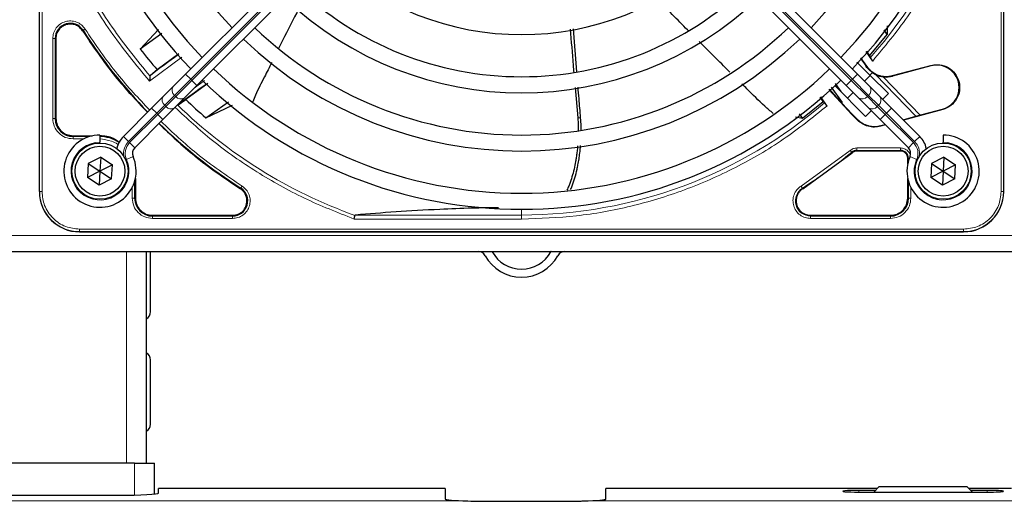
# Model space of a CAD drawing. Header units: millimetres. Extents: x 5 to 418, y 2 to 292.
# Tile 53 of 93: x 84 to 104, y 223 to 233. Entities that reach past the tile are written whole.
import ezdxf

# ---------------------------------------------------------------- set-up
doc = ezdxf.new("R2010")
doc.units = ezdxf.units.MM

msp = doc.modelspace()

# ---------------------------------------------------------------- linework, layer by layer
at = {"color": 7, "linetype": 'Continuous', "lineweight": 25}
for p, q in [((84.1276, 229.3016), (84.1276, 247.6516)), ((104.1443, 229.3016), (104.1443, 247.6516)), ((104.1443, 229.3016), (104.1443, 237.7717)), ((87.1625, 231.7389), (92.8144, 237.3908)), ((101.1094, 231.7389), (95.4574, 237.3908)), ((93.0501, 237.1551), (87.3982, 231.5032)), ((95.2217, 237.1551), (100.8737, 231.5032)), ((86.5976, 232.6622), (86.2227, 232.2544)), ((86.6705, 232.5825), (86.2227, 232.2544)), ((95.2846, 231.7863), (95.2142, 232.6819)), ((101.723, 232.5612), (101.6589, 232.6561)), ((101.7252, 232.7429), (101.723, 232.5612)), ((84.4701, 232.4786), (84.4701, 230.8183)), ((101.3582, 232.1209), (101.723, 232.5612)), ((101.4243, 232.0114), (101.2885, 232.2065)), ((101.2945, 232.2133), (101.3582, 232.1209)), ((87.0249, 232.1594), (86.5747, 231.831)), ((101.0933, 231.9906), (101.368, 231.7159)), ((101.1743, 232.0785), (101.2977, 231.9018)), ((101.3582, 232.1209), (101.3762, 232.0822)), ((86.5747, 231.831), (86.4313, 231.7122)), ((101.4198, 231.7717), (101.368, 231.7159)), ((101.4173, 231.769), (101.4794, 231.7327)), ((101.835, 231.7079), (102.6312, 231.9213)), ((102.6341, 231.9106), (101.8379, 231.6973)), ((86.4313, 231.7122), (86.4246, 231.698)), ((86.9042, 231.4805), (87.1625, 231.7389)), ((101.3677, 231.4805), (101.1094, 231.7389)), ((101.2541, 231.5941), (101.372, 231.7119)), ((101.368, 231.7159), (101.7491, 231.3348)), ((101.6424, 231.6838), (102.4092, 230.8897)), ((86.6988, 231.2752), (86.9042, 231.4805)), ((87.3982, 231.5032), (87.1399, 231.2448)), ((87.6255, 231.5421), (87.1667, 231.2126)), ((95.247, 231.4592), (95.3017, 230.8347)), ((100.99, 230.9037), (100.5147, 231.4208)), ((100.522, 231.4274), (100.7799, 231.1372)), ((100.564, 231.4656), (100.7924, 231.1485)), ((101.2777, 230.8634), (100.6431, 231.498)), ((100.6462, 231.5419), (100.7612, 231.3799)), ((100.8737, 231.5032), (101.132, 231.2448)), ((100.9006, 231.2405), (101.0184, 231.3584)), ((101.5731, 231.2752), (101.3677, 231.4805)), ((86.4571, 231.0335), (86.6988, 231.2752)), ((87.1399, 231.2448), (86.9345, 231.0395)), ((87.011, 231.1041), (87.1667, 231.2126)), ((87.5821, 230.8357), (88.0504, 231.1664)), ((99.9684, 230.8256), (100.3968, 231.172)), ((100.3968, 231.172), (100.3335, 231.2611)), ((100.3402, 231.2668), (100.4751, 231.0783)), ((100.3968, 231.172), (100.4253, 231.145)), ((100.7924, 231.1485), (100.78, 231.1372)), ((101.132, 231.2448), (101.3374, 231.0395)), ((101.8147, 231.0335), (101.5731, 231.2752)), ((101.7491, 231.3348), (101.6313, 231.217)), ((85.8719, 230.4483), (86.4571, 231.0335)), ((86.9345, 231.0395), (86.6928, 230.7978)), ((87.5821, 230.8357), (88.1382, 231.0942)), ((100.7802, 231.1375), (100.9988, 230.9105)), ((101.3956, 230.9813), (101.2777, 230.8634)), ((101.3374, 231.0395), (101.579, 230.7978)), ((102.4, 230.4483), (101.8147, 231.0335)), ((102.8771, 231.0037), (102.0628, 230.7855)), ((102.3172, 230.8651), (102.8743, 231.0143)), ((86.6928, 230.7978), (86.1076, 230.2126)), ((99.8227, 230.852), (99.9684, 230.8256)), ((99.9684, 230.8256), (99.9052, 230.9142)), ((100.99, 230.9037), (101.1058, 230.7878)), ((101.1091, 230.8002), (100.9988, 230.9105)), ((101.579, 230.7978), (102.1643, 230.2126)), ((102.0538, 230.7945), (102.3172, 230.8651)), ((101.691, 230.6858), (101.5887, 230.6584)), ((101.592, 230.6708), (101.682, 230.6949)), ((84.8276, 230.4607), (85.2325, 230.4607)), ((85.3859, 230.4766), (85.3859, 230.3266)), ((85.3859, 230.3099), (85.3859, 230.3266)), ((102.8859, 230.4766), (102.8859, 230.3266)), ((102.8859, 230.3099), (102.8859, 230.3266)), ((102.0026, 230.1425), (101.095, 230.1425)), ((85.4009, 230.0149), (85.1438, 229.8837)), ((85.4009, 230.0149), (85.3859, 229.7266)), ((85.4009, 230.0149), (85.6431, 229.8578)), ((99.9726, 229.3619), (101.0004, 230.1086)), ((102.1518, 229.88), (102.1518, 229.9933)), ((102.9009, 230.0149), (102.6438, 229.8837)), ((102.9009, 230.0149), (102.8859, 229.7266)), ((102.9009, 230.0149), (103.1431, 229.8578)), ((85.1438, 229.8837), (85.1288, 229.5954)), ((85.3859, 229.7266), (85.1288, 229.5954)), ((85.1438, 229.8837), (85.3859, 229.7266)), ((85.3859, 229.7266), (85.371, 229.4383)), ((85.6431, 229.8578), (85.3859, 229.7266)), ((85.3859, 229.7266), (85.6281, 229.5695)), ((85.6281, 229.5695), (85.6431, 229.8578)), ((102.6438, 229.8837), (102.6288, 229.5954)), ((102.8859, 229.7266), (102.6288, 229.5954)), ((102.6438, 229.8837), (102.8859, 229.7266)), ((102.8859, 229.7266), (102.871, 229.4383)), ((103.1431, 229.8578), (102.8859, 229.7266)), ((102.8859, 229.7266), (103.1281, 229.5695)), ((103.1281, 229.5695), (103.1431, 229.8578)), ((85.371, 229.4383), (85.1288, 229.5954)), ((85.6281, 229.5695), (85.371, 229.4383)), ((86.1201, 229.5732), (86.1201, 229.1683)), ((102.1518, 229.1683), (102.1518, 229.5732)), ((102.871, 229.4383), (102.6288, 229.5954)), ((103.1281, 229.5695), (102.871, 229.4383)), ((86.4776, 228.8107), (88.1379, 228.8107)), ((100.1339, 228.8107), (101.7943, 228.8107)), ((84.9609, 228.4683), (103.3109, 228.4683)), ((94.8408, 228.4683), (103.3109, 228.4683)), ((62.8026, 228.0599), (142.1359, 228.0599)), ((86.3526, 223.6713), (86.3526, 228.0599)), ((86.4359, 226.8099), (86.4359, 228.0599)), ((86.4359, 224.4766), (86.4359, 225.8099)), ((86.1026, 223.6713), (75.2693, 223.6713)), ((86.1026, 223.6713), (86.5193, 223.6713)), ((86.5193, 223.0282), (86.5193, 223.6713)), ((101.5526, 223.1766), (101.445, 223.069)), ((103.3859, 223.1766), (101.5526, 223.1766)), ((103.4935, 223.069), (103.3859, 223.1766)), ((75.6026, 223.0035), (85.7693, 223.0035)), ((86.6026, 223.0472), (86.6026, 223.1433)), ((92.5526, 223.1433), (86.6026, 223.1433)), ((92.5526, 223.1433), (92.5526, 222.9249)), ((95.8859, 222.9249), (95.8859, 223.1433)), ((101.5193, 223.1433), (95.8859, 223.1433)), ((101.48, 223.104), (101.1359, 223.104)), ((101.1359, 223.069), (103.8026, 223.069)), ((104.3026, 223.1433), (103.4193, 223.1433)), ((103.8026, 223.104), (103.4586, 223.104)), ((93.3859, 222.8783), (95.0526, 222.8783))]:
    msp.add_line(p, q, dxfattribs=at)
at = {"color": 7, "linetype": 'Continuous', "lineweight": 18}
for p, q in [((84.1329, 247.6516), (84.1329, 229.3016)), ((84.1827, 247.6516), (84.1827, 229.3016)), ((104.0891, 229.3016), (104.0891, 247.6516)), ((104.1389, 229.3016), (104.1389, 247.6516)), ((92.9205, 237.2847), (87.2686, 231.6328)), ((95.3514, 237.2847), (101.0033, 231.6328)), ((87.2921, 231.6092), (92.9441, 237.2612)), ((100.9797, 231.6092), (95.3278, 237.2612)), ((85.0339, 232.648), (85.0212, 232.64)), ((84.4052, 230.8183), (84.4052, 232.4786)), ((84.4551, 230.8183), (84.4551, 232.4786)), ((84.4701, 232.4786), (84.4551, 232.4786)), ((87.0858, 232.0915), (86.4149, 231.594)), ((101.291, 231.8971), (101.2977, 231.9018)), ((102.6341, 231.9106), (102.6312, 231.9213)), ((87.2686, 231.6328), (86.9352, 231.2995)), ((86.9588, 231.2759), (87.2921, 231.6092)), ((87.1625, 231.7389), (87.2686, 231.6328)), ((87.2686, 231.6328), (87.2921, 231.6092)), ((87.2921, 231.6092), (87.3982, 231.5032)), ((87.3427, 231.4477), (87.5583, 231.6058)), ((100.9797, 231.6092), (100.8737, 231.5032)), ((101.0033, 231.6328), (100.9797, 231.6092)), ((101.3131, 231.2759), (100.9797, 231.6092)), ((101.1094, 231.7389), (101.0033, 231.6328)), ((101.0033, 231.6328), (101.3366, 231.2995)), ((102.3172, 230.8651), (101.4794, 231.7327)), ((101.8379, 231.6973), (101.835, 231.7079)), ((86.9352, 231.2995), (86.7299, 231.0941)), ((86.7534, 231.0705), (86.9588, 231.2759)), ((86.9588, 231.2759), (86.9352, 231.2995)), ((101.3131, 231.2759), (101.3366, 231.2995)), ((101.5184, 231.0705), (101.3131, 231.2759)), ((101.3366, 231.2995), (101.542, 231.0941)), ((86.4571, 231.0335), (86.5632, 230.9274)), ((86.7299, 231.0941), (86.5632, 230.9274)), ((86.5868, 230.9039), (86.7534, 231.0705)), ((86.7299, 231.0941), (86.7534, 231.0705)), ((101.542, 231.0941), (101.5184, 231.0705)), ((101.6851, 230.9039), (101.5184, 231.0705)), ((101.542, 231.0941), (101.7087, 230.9274)), ((101.8147, 231.0335), (101.7087, 230.9274)), ((102.8743, 231.0143), (102.8771, 231.0037)), ((84.4701, 230.8183), (84.4551, 230.8183)), ((86.5632, 230.9274), (85.978, 230.3422)), ((86.0015, 230.3186), (86.5868, 230.9039)), ((86.5868, 230.9039), (86.5632, 230.9274)), ((86.5868, 230.9039), (86.6928, 230.7978)), ((95.3623, 230.8353), (95.3017, 230.8347)), ((100.9988, 230.9105), (100.99, 230.9037)), ((101.1058, 230.7878), (101.1091, 230.8002)), ((101.6851, 230.9039), (101.579, 230.7978)), ((101.6851, 230.9039), (101.7087, 230.9274)), ((102.2703, 230.3186), (101.6851, 230.9039)), ((101.7087, 230.9274), (102.2939, 230.3422)), ((101.592, 230.6708), (101.5887, 230.6584)), ((84.8276, 230.4607), (84.8276, 230.4458)), ((85.173, 230.4458), (84.8276, 230.4458)), ((85.0473, 230.3958), (84.8277, 230.3958)), ((85.8719, 230.4483), (85.978, 230.3422)), ((102.4, 230.4483), (102.2939, 230.3422)), ((86.0015, 230.3186), (86.1076, 230.2126)), ((99.9376, 229.4166), (100.959, 230.1586)), ((101.0004, 230.1086), (100.9909, 230.1202)), ((101.095, 230.1575), (102.0026, 230.1575)), ((101.095, 230.1425), (101.095, 230.1575)), ((101.0951, 230.2074), (102.0026, 230.2074)), ((102.0026, 230.1425), (102.0026, 230.1575)), ((102.2703, 230.3186), (102.1643, 230.2126)), ((85.9354, 229.9675), (86.0728, 230.0278)), ((102.1518, 229.9933), (102.1668, 229.9933)), ((102.1668, 229.9933), (102.1668, 229.9395)), ((102.3364, 229.9675), (102.1991, 230.0278)), ((86.1051, 229.1683), (86.1051, 229.5137)), ((102.1668, 229.5137), (102.1668, 229.1683)), ((84.1329, 229.3016), (84.1276, 229.3016)), ((84.1827, 229.3016), (84.1329, 229.3016)), ((86.0552, 229.1684), (86.0552, 229.4053)), ((88.2993, 229.3619), (88.3074, 229.3745)), ((99.9645, 229.3745), (99.9726, 229.3619)), ((102.2167, 229.388), (102.2167, 229.1684)), ((104.0891, 229.3016), (104.1389, 229.3016)), ((104.1389, 229.3016), (104.1443, 229.3016)), ((86.1051, 229.1683), (86.1201, 229.1683)), ((102.1518, 229.1683), (102.1668, 229.1683)), ((94.1359, 228.8169), (94.1359, 228.9349)), ((86.4776, 228.8107), (86.4776, 228.7958)), ((88.1379, 228.7958), (86.4776, 228.7958)), ((88.1379, 228.7458), (86.4777, 228.7458)), ((88.1379, 228.8107), (88.1379, 228.7958)), ((94.1359, 228.7339), (90.6626, 228.7339)), ((90.6913, 228.8169), (94.1359, 228.8169)), ((94.1359, 228.7339), (94.1359, 228.8169)), ((100.1339, 228.8107), (100.1339, 228.7958)), ((101.7943, 228.7958), (100.1339, 228.7958)), ((101.7942, 228.7458), (100.134, 228.7458)), ((101.7943, 228.7958), (101.7943, 228.8107)), ((84.9609, 228.5234), (103.3109, 228.5234)), ((84.9609, 228.5234), (84.9609, 228.4736)), ((103.3109, 228.4736), (103.3109, 228.5234)), ((62.8026, 228.3933), (142.1359, 228.3933)), ((84.9609, 228.4736), (103.3109, 228.4736)), ((84.9609, 228.4736), (84.9609, 228.4683)), ((103.3109, 228.4683), (103.3109, 228.4736)), ((85.9359, 223.6713), (85.9359, 228.0599)), ((86.1026, 223.0072), (86.1026, 223.6713)), ((101.1359, 223.069), (101.1359, 223.104)), ((103.8026, 223.069), (103.8026, 223.104)), ((63.1418, 222.8857), (93.0201, 222.8857)), ((95.4184, 222.8857), (108.2347, 222.8857))]:
    msp.add_line(p, q, dxfattribs=at)
at = {"color": 7, "linetype": 'Continuous', "lineweight": 25}
for centre, radius in [((85.3859, 229.7266), 0.5833), ((85.3859, 229.7266), 0.5167), ((102.8859, 229.7266), 0.5833), ((102.8859, 229.7266), 0.5167)]:
    msp.add_circle(centre, radius, dxfattribs=at)
for centre, radius, start, end in [((94.1359, 238.4766), 9.5417, 136.00085, 223.99915), ((94.1359, 238.4766), 9.5417, 316.02565, 43.97435), ((94.1359, 238.4766), 9.2083, 136.03708, 223.96292), ((94.1359, 238.4766), 9.2083, 316.03708, 43.96292), ((94.1359, 238.4766), 8.3333, 136.14599, 223.85401), ((94.1359, 238.4766), 8.3333, 316.14599, 43.85401), ((94.1359, 238.4766), 5.9167, 226.61418, 313.38582), ((94.1359, 238.4766), 6.7917, 226.40617, 270), ((94.1359, 238.4766), 6.7917, 270, 313.59383), ((94.1359, 238.4766), 7.125, 226.34037, 313.65963), ((84.7693, 232.4786), 0.3142, 32.63367, 180), ((94.1359, 238.4766), 10.8083, 212.63367, 224.11645), ((94.1359, 238.4766), 8, 226.19375, 270), ((94.1359, 238.4766), 8, 270, 313.80625), ((94.1359, 238.4766), 8.3333, 226.14599, 313.85401), ((94.1359, 238.4766), 10.0666, 218.17818, 221.31225), ((96.6302, 218.5186), 16.676, 125.2521, 127.70462), ((114.0939, 240.9708), 15.6923, 214.65785, 215.32623), ((94.1359, 238.4766), 9.2083, 226.03708, 270), ((94.1359, 238.4766), 9.2083, 270, 313.96292), ((102.7542, 231.4625), 0.4639, 285.00055, 105.00057), ((94.1359, 238.4766), 9.5417, 226.00085, 313.99915), ((101.7056, 232.1909), 0.5111, 243.72308, 285), ((96.6302, 218.5186), 15.8406, 124.77699, 127.39093), ((94.1359, 238.4766), 10.0666, 226.18656, 229.37912), ((84.8276, 230.8183), 0.3725, 180, 270), ((94.1359, 238.4766), 10.8083, 225.88355, 237.36633), ((85.3859, 229.7266), 0.75, 90, 23.67631), ((85.3776, 229.7183), 0.7275, 56.32671, 90), ((86.2254, 230.0947), 0.5, 135, 168.57951), ((102.8859, 229.7266), 0.75, 156.32369, 90), ((102.0464, 230.0947), 0.5, 11.42049, 45), ((86.2254, 230.0947), 0.1667, 135, 203.67631), ((101.095, 229.9933), 0.1642, 90, 129.36295), ((102.0026, 229.9933), 0.1642, 0, 90), ((102.0464, 230.0947), 0.1667, 336.32369, 45), ((84.9609, 229.3016), 0.8333, 180, 270), ((88.1379, 229.1099), 0.3142, 270, 57.36633), ((103.3109, 229.3016), 0.8333, 270, 360), ((86.4776, 229.1683), 0.3725, 180, 270), ((101.7943, 229.1683), 0.3725, 270, 0), ((93.2359, 227.8933), 0.1667, 28.69866, 90), ((94.1359, 228.386), 0.8594, 208.69866, 331.30134), ((93.2359, 227.8933), 0.3333, 28.69866, 30), ((94.1359, 228.386), 0.6927, 208.69866, 331.30134), ((95.0359, 227.8933), 0.3333, 150, 151.30134), ((95.0359, 227.8933), 0.1667, 90, 151.30134), ((86.2693, 226.8099), 0.1667, 300, 360), ((86.2693, 225.8099), 0.1667, 360, 60), ((86.2693, 224.4766), 0.1667, 300, 360)]:
    msp.add_arc(centre, radius, start, end, dxfattribs=at)
at = {"color": 7, "linetype": 'Continuous', "lineweight": 18}
for centre, radius, start, end in [((94.1359, 238.4766), 9.6597, 318.54968, 360), ((87.0157, 231.4065), 0.1339, 146.42175, 233.04947), ((101.2561, 231.4065), 0.1339, 306.95053, 33.57825), ((86.8103, 231.2011), 0.1339, 146.42175, 233.04947), ((87.0658, 231.3564), 0.1339, 216.95053, 303.57825), ((94.1359, 238.4766), 9.6597, 270, 310.62439), ((101.2061, 231.3564), 0.1339, 236.42175, 323.04947), ((101.4615, 231.2011), 0.1339, 306.95053, 33.57825), ((86.8604, 231.151), 0.1339, 216.95053, 303.57825), ((94.1359, 238.4766), 10.2672, 225.92524, 250.30502), ((101.4114, 231.151), 0.1339, 236.42175, 323.04947), ((85.3859, 229.7266), 0.6, 90, 23.67631), ((86.2254, 230.0947), 0.35, 135, 189.63709), ((102.8859, 229.7266), 0.6, 156.32369, 90), ((102.0464, 230.0947), 0.35, 350.36292, 45), ((86.2254, 230.0947), 0.3167, 135, 203.67631), ((94.1359, 238.4766), 10.8083, 302.63367, 309.36295), ((102.0464, 230.0947), 0.3167, 336.32369, 45), ((84.9609, 229.3016), 0.828, 180, 270), ((100.1339, 229.1099), 0.3142, 122.63367, 270), ((103.3109, 229.3016), 0.828, 270, 360)]:
    msp.add_arc(centre, radius, start, end, dxfattribs=at)
at = {"color": 7, "linetype": 'Continuous', "lineweight": 25}
for centre, major_axis, start_param, end_param in [((85.7693, 223.0472), (0.8333, 0), 4.712389, 6.2831853), ((101.1359, 223.0865), (0.3333, 0), 1.5707963, 4.712389), ((103.8026, 223.0865), (0.3333, 0), 4.712389, 7.8539816), ((93.3859, 222.9249), (0.8333, 0), 3.1415927, 4.257942), ((95.0526, 222.9249), (0.8333, 0), 5.1668359, 6.2831853)]:
    msp.add_ellipse(centre, major_axis=major_axis, ratio=0.0524078, start_param=start_param, end_param=end_param, dxfattribs=at)
at = {"color": 7, "linetype": 'Continuous', "lineweight": 18}
for points, knots in [([(103.8786, 238.4766), (103.8651, 238.0872), (103.8381, 237.3049), (103.6181, 236.1437), (103.2677, 235.0101), (102.7776, 233.9295), (102.1716, 232.9149), (101.6726, 232.3116), (101.4243, 232.0114)], [0, 0, 0, 0, 0.1652331, 0.3319994, 0.5, 0.6679894, 0.8347613, 1, 1, 1, 1]), ([(84.4039, 234.9735), (84.5684, 234.5659), (84.8977, 233.7502), (85.5753, 232.6115), (86.1352, 231.933), (86.4149, 231.594)], [0, 0, 0, 0, 0.3332246, 0.6667857, 1, 1, 1, 1]), ([(86.4246, 231.698), (86.1539, 232.0302), (85.6126, 232.6947), (84.9561, 233.8067), (84.6358, 234.6017), (84.4756, 234.9991)], [0, 0, 0, 0, 0.33333336, 0.6666667, 1, 1, 1, 1]), ([(84.4052, 232.4786), (84.4086, 232.5165), (84.4157, 232.5946), (84.473, 232.7009), (84.559, 232.7837), (84.6653, 232.8338), (84.7819, 232.8489), (84.8989, 232.8256), (85.0045, 232.7669), (85.0525, 232.705), (85.0759, 232.6749)], [0, 0, 0, 0, 0.1217125, 0.2499998, 0.3782872, 0.4999997, 0.6217122, 0.7499998, 0.8782874, 1, 1, 1, 1]), ([(85.0759, 232.6749), (85.0706, 232.6715), (85.0599, 232.6647), (85.0463, 232.656), (85.0365, 232.6497), (85.0347, 232.6486), (85.0339, 232.648)], [0, 0, 0, 0, 0.24999109, 0.49999406, 0.74999703, 1, 1, 1, 1]), ([(85.0759, 232.6749), (85.2924, 232.3548), (85.6953, 231.7588), (86.1887, 231.2356), (86.4171, 230.9935)], [0, 0, 0, 0, 0.5371744, 1, 1, 1, 1]), ([(90.6626, 228.7339), (90.3141, 228.8705), (89.6149, 229.1444), (88.6315, 229.699), (87.7274, 230.3253), (87.1974, 230.8149), (86.944, 231.049)], [0, 0, 0, 0, 0.2542196, 0.5099519, 0.7656843, 1, 1, 1, 1]), ([(100.4751, 231.0783), (100.1779, 230.8406), (99.581, 230.3631), (98.5831, 229.7842), (97.5236, 229.3165), (96.4148, 228.9823), (95.2803, 228.7726), (94.5163, 228.7468), (94.1359, 228.7339)], [0, 0, 0, 0, 0.1653003, 0.3320617, 0.5, 0.6679268, 0.834694, 1, 1, 1, 1]), ([(84.8277, 230.3958), (84.7723, 230.4022), (84.6616, 230.4148), (84.5219, 230.5125), (84.4242, 230.6522), (84.4115, 230.7629), (84.4052, 230.8183)], [0, 0, 0, 0, 0.2499998, 0.4999995, 0.7499998, 1, 1, 1, 1]), ([(84.4052, 230.8183), (84.4115, 230.8183), (84.4242, 230.8183), (84.4403, 230.8183), (84.452, 230.8183), (84.4541, 230.8183), (84.4551, 230.8183)], [0, 0, 0, 0, 0.2499974, 0.4999983, 0.7499991, 1, 1, 1, 1]), ([(86.6528, 230.7578), (86.895, 230.5294), (87.4181, 230.036), (88.0141, 229.633), (88.3342, 229.4166)], [0, 0, 0, 0, 0.4628256, 1, 1, 1, 1]), ([(85.761, 230.2751), (85.7568, 230.2786), (85.7175, 230.3111), (85.592, 230.3705), (85.462, 230.3858), (85.3776, 230.3958)], [0, 0, 0, 0, 0.039961, 0.3759161, 1, 1, 1, 1]), ([(100.959, 230.1586), (100.963, 230.1537), (100.9711, 230.144), (100.9814, 230.1315), (100.9889, 230.1226), (100.9902, 230.121), (100.9909, 230.1202)], [0, 0, 0, 0, 0.2500006, 0.5000007, 0.7500004, 1, 1, 1, 1]), ([(102.0026, 230.2074), (102.0296, 230.2045), (102.0711, 230.2001), (102.121, 230.1734), (102.1552, 230.1458), (102.1822, 230.1115), (102.201, 230.0809), (102.2041, 230.0607), (102.205, 230.0549)], [0, 0, 0, 0, 0.2945752, 0.4546834, 0.6151195, 0.7752278, 0.935664, 1, 1, 1, 1]), ([(102.1916, 229.9933), (102.1884, 229.9933), (102.1796, 229.9933), (102.17, 229.9933), (102.1678, 229.9933), (102.1668, 229.9933)], [0, 0, 0, 0, 0.2264915, 0.6132457, 1, 1, 1, 1]), ([(84.1827, 229.3016), (84.1931, 229.2037), (84.2091, 229.0531), (84.3062, 228.8719), (84.4066, 228.7473), (84.5313, 228.6468), (84.7125, 228.5498), (84.863, 228.5338), (84.9609, 228.5234)], [0, 0, 0, 0, 0.2394568, 0.3683607, 0.5, 0.6316393, 0.7605432, 1, 1, 1, 1]), ([(88.3342, 229.4166), (88.3644, 229.3932), (88.4262, 229.3451), (88.4849, 229.2396), (88.5082, 229.1225), (88.4931, 229.006), (88.443, 228.8997), (88.3603, 228.8137), (88.2539, 228.7564), (88.1759, 228.7493), (88.1379, 228.7458)], [0, 0, 0, 0, 0.1217127, 0.2499999, 0.378287, 0.4999997, 0.6217125, 0.7499999, 0.8782872, 1, 1, 1, 1]), ([(88.3342, 229.4166), (88.3308, 229.4113), (88.324, 229.4006), (88.3153, 229.387), (88.309, 229.3771), (88.3079, 229.3754), (88.3074, 229.3745)], [0, 0, 0, 0, 0.25, 0.5, 0.75, 1, 1, 1, 1]), ([(100.134, 228.7458), (100.096, 228.7493), (100.018, 228.7564), (99.9116, 228.8137), (99.8289, 228.8997), (99.7787, 229.006), (99.7636, 229.1225), (99.7869, 229.2396), (99.8456, 229.3451), (99.9075, 229.3932), (99.9376, 229.4166)], [0, 0, 0, 0, 0.1217123, 0.2499997, 0.3782871, 0.4999994, 0.6217118, 0.7499997, 0.8782875, 1, 1, 1, 1]), ([(103.3109, 228.5234), (103.4088, 228.5338), (103.5594, 228.5498), (103.7406, 228.6468), (103.8653, 228.7473), (103.9657, 228.8719), (104.0627, 229.0531), (104.0787, 229.2037), (104.0891, 229.3016)], [0, 0, 0, 0, 0.23945684, 0.36836066, 0.5, 0.63163934, 0.76054316, 1, 1, 1, 1])]:
    msp.add_open_spline(points, degree=3, knots=knots, dxfattribs=at)
at = {"color": 7, "linetype": 'Continuous', "lineweight": 25}
for points, knots in [([(97.6015, 232.6359), (97.5948, 232.6425), (97.375, 232.8612), (97.1604, 233.0852), (96.9524, 233.3023)], [0, 0, 0, 0, 0.0303673, 1, 1, 1, 1]), ([(89.5113, 233.0941), (89.398, 232.8745), (89.2564, 232.6001), (89.1193, 232.3234), (89.0919, 232.2681)], [0, 0, 0, 0, 0.8001256, 1, 1, 1, 1]), ([(85.0212, 232.64), (85.2397, 232.317), (85.6453, 231.7171), (86.142, 231.1906), (86.3712, 230.9476)], [0, 0, 0, 0, 0.5384941, 1, 1, 1, 1]), ([(95.1477, 232.6728), (95.1664, 232.4223), (95.1887, 232.1226), (95.2151, 231.8233), (95.2194, 231.7742)], [0, 0, 0, 0, 0.83582999, 1, 1, 1, 1]), ([(98.4612, 231.7805), (98.4558, 231.7858), (98.2424, 231.9952), (98.0312, 232.2069), (97.8253, 232.4131)], [0, 0, 0, 0, 0.0252517, 1, 1, 1, 1]), ([(88.9498, 231.9822), (88.9007, 231.8816), (88.7901, 231.6551), (88.6441, 231.3889), (88.5755, 231.2104), (88.5572, 231.1629)], [0, 0, 0, 0, 0.3696148, 0.8321305, 1, 1, 1, 1]), ([(101.3762, 232.0822), (101.3772, 232.0803), (101.3794, 232.0766), (101.3907, 232.0598), (101.4061, 232.0373), (101.4182, 232.02), (101.4243, 232.0114)], [0, 0, 0, 0, 0.2448343, 0.4943645, 0.7472903, 1, 1, 1, 1]), ([(101.4198, 231.7717), (101.3957, 231.7893), (101.3487, 231.8236), (101.3099, 231.873), (101.291, 231.8971)], [0, 0, 0, 0, 0.5129979, 1, 1, 1, 1]), ([(86.4246, 231.698), (86.4241, 231.6931), (86.4231, 231.6825), (86.4211, 231.6596), (86.418, 231.6299), (86.4161, 231.6074), (86.4149, 231.594)], [0, 0, 0, 0, 0.2042629, 0.4391303, 0.6662593, 1, 1, 1, 1]), ([(95.3623, 230.8353), (95.3507, 230.9671), (95.332, 231.1794), (95.3155, 231.3918), (95.3093, 231.4723)], [0, 0, 0, 0, 0.6211335, 1, 1, 1, 1]), ([(99.3583, 230.9241), (99.2991, 230.9737), (99.1079, 231.1337), (98.9019, 231.3489), (98.7443, 231.5029), (98.7096, 231.5368)], [0, 0, 0, 0, 0.2592698, 0.8370431, 1, 1, 1, 1]), ([(100.4253, 231.145), (100.4266, 231.1434), (100.4293, 231.1404), (100.441, 231.1249), (100.4568, 231.1035), (100.469, 231.0867), (100.4751, 231.0783)], [0, 0, 0, 0, 0.24703059, 0.4961199, 0.7474731, 1, 1, 1, 1]), ([(95.3017, 230.8347), (95.3044, 230.8006), (95.3098, 230.7325), (95.3133, 230.6451), (95.3134, 230.5921), (95.3135, 230.5731)], [0, 0, 0, 0, 0.3904033, 0.7816461, 1, 1, 1, 1]), ([(95.3725, 230.5862), (95.3727, 230.6105), (95.3732, 230.6934), (95.3668, 230.7765), (95.3623, 230.8353)], [0, 0, 0, 0, 0.2939298, 1, 1, 1, 1]), ([(101.5887, 230.6584), (101.5457, 230.6502), (101.4596, 230.6336), (101.3287, 230.6538), (101.2052, 230.7018), (101.1389, 230.7591), (101.1058, 230.7878)], [0, 0, 0, 0, 0.24996339, 0.49999723, 0.74995673, 1, 1, 1, 1]), ([(101.1091, 230.8002), (101.1422, 230.7715), (101.2085, 230.7141), (101.332, 230.6661), (101.4629, 230.6459), (101.549, 230.6625), (101.592, 230.6708)], [0, 0, 0, 0, 0.2499634, 0.4999972, 0.7499567, 1, 1, 1, 1]), ([(86.6069, 230.7119), (86.8499, 230.4826), (87.3765, 229.9859), (87.9763, 229.5803), (88.2993, 229.3619)], [0, 0, 0, 0, 0.4615059, 1, 1, 1, 1]), ([(85.787, 230.3205), (85.7465, 230.3515), (85.6282, 230.4421), (85.4771, 230.4533), (85.3776, 230.4607)], [0, 0, 0, 0, 0.3420799, 1, 1, 1, 1]), ([(95.3005, 230.2531), (95.2996, 230.2411), (95.296, 230.1945), (95.2867, 230.1139), (95.2735, 230.018), (95.2541, 229.9019), (95.2261, 229.7663), (95.1841, 229.6066), (95.1399, 229.4778), (95.1034, 229.3867), (95.0834, 229.3484), (95.0758, 229.3339)], [0, 0, 0, 0, 0.0367704, 0.1433651, 0.2500944, 0.3363146, 0.5091985, 0.6830385, 0.8580096, 0.945925, 1, 1, 1, 1]), ([(95.1544, 229.346), (95.1655, 229.3706), (95.2, 229.4474), (95.2445, 229.5875), (95.2821, 229.7346), (95.3093, 229.8662), (95.3289, 229.9788), (95.348, 230.113), (95.3563, 230.2077), (95.361, 230.2605)], [0, 0, 0, 0, 0.09010739, 0.28141413, 0.47755072, 0.57712637, 0.70655617, 0.83623857, 1, 1, 1, 1]), ([(93.6551, 228.9683), (93.4724, 228.9655), (93.0513, 228.959), (92.3265, 228.9304), (91.5044, 228.8836), (90.9645, 228.8393), (90.6913, 228.8169)], [0, 0, 0, 0, 0.16087837, 0.37073843, 0.68150564, 1, 1, 1, 1]), ([(90.6626, 228.7339), (90.6642, 228.7433), (90.6669, 228.7593), (90.6708, 228.7812), (90.6738, 228.7987), (90.6751, 228.8064), (90.6758, 228.8101)], [0, 0, 0, 0, 0.2928137, 0.5029902, 0.7622823, 1, 1, 1, 1]), ([(90.6913, 228.8169), (90.6872, 228.8164), (90.6814, 228.8156), (90.6768, 228.8128), (90.6761, 228.8109), (90.6758, 228.8101)], [0, 0, 0, 0, 0.5518909, 0.7844787, 1, 1, 1, 1]), ([(93.0201, 222.8857), (93.1081, 222.8829), (93.2269, 222.8791), (93.3532, 222.8785), (93.3859, 222.8783)], [0, 0, 0, 0, 0.7402975, 1, 1, 1, 1]), ([(95.0526, 222.8783), (95.1466, 222.8796), (95.2735, 222.8813), (95.3885, 222.8848), (95.4184, 222.8857)], [0, 0, 0, 0, 0.7402831, 1, 1, 1, 1])]:
    msp.add_open_spline(points, degree=3, knots=knots, dxfattribs=at)
for points in [[(85.0212, 232.64), (85.0014, 232.6653), (84.9618, 232.7161), (84.8757, 232.7635), (84.7805, 232.7829), (84.6838, 232.7707), (84.5957, 232.7288), (84.526, 232.6611), (84.4791, 232.5748), (84.4731, 232.5107), (84.4701, 232.4786)], [(101.2977, 231.9018), (101.3307, 231.863), (101.3966, 231.7854), (101.5336, 231.7141), (101.6846, 231.6815), (101.7849, 231.6991), (101.835, 231.7079)], [(102.6312, 231.9213), (102.6931, 231.9305), (102.8169, 231.9489), (102.9981, 231.8837), (103.1408, 231.7594), (103.2249, 231.5886), (103.2374, 231.3986), (103.176, 231.2196), (103.0517, 231.0726), (102.9353, 231.0266), (102.8771, 231.0037)], [(84.4701, 230.8183), (84.4754, 230.7714), (84.4862, 230.6777), (84.5689, 230.5595), (84.6871, 230.4769), (84.7808, 230.4661), (84.8276, 230.4607)], [(101.095, 230.1425), (101.0778, 230.1409), (101.0433, 230.1379), (101.0147, 230.1184), (101.0004, 230.1086)], [(102.1518, 229.9933), (102.1496, 230.0128), (102.1451, 230.0519), (102.1106, 230.1012), (102.0613, 230.1357), (102.0222, 230.1402), (102.0026, 230.1425)], [(88.4371, 229.1099), (88.4353, 229.1349), (88.4317, 229.1849), (88.4028, 229.2549), (88.3595, 229.3169), (88.3194, 229.3469), (88.2993, 229.3619)], [(99.9726, 229.3619), (99.9525, 229.3469), (99.9124, 229.3169), (99.869, 229.2549), (99.8401, 229.1849), (99.8365, 229.1349), (99.8347, 229.1099)], [(86.1201, 229.1683), (86.1254, 229.1214), (86.1362, 229.0277), (86.2189, 228.9095), (86.3371, 228.8269), (86.4308, 228.8161), (86.4776, 228.8107)], [(88.1379, 228.8107), (88.1771, 228.8152), (88.2556, 228.8242), (88.3545, 228.8934), (88.4236, 228.9923), (88.4326, 229.0707), (88.4371, 229.1099)], [(99.8347, 229.1099), (99.8392, 229.0707), (99.8482, 228.9923), (99.9174, 228.8934), (100.0163, 228.8242), (100.0947, 228.8152), (100.1339, 228.8107)], [(101.7943, 228.8107), (101.8411, 228.8161), (101.9348, 228.8269), (102.053, 228.9095), (102.1357, 229.0277), (102.1464, 229.1214), (102.1518, 229.1683)]]:
    msp.add_open_spline(points, degree=3, dxfattribs=at)
at = {"color": 7, "linetype": 'Continuous', "lineweight": 18}
for points in [[(84.4052, 232.4786), (84.4115, 232.4786), (84.4242, 232.4786), (84.4403, 232.4786), (84.452, 232.4786), (84.4541, 232.4786), (84.4551, 232.4786)], [(84.8277, 230.3958), (84.8277, 230.4022), (84.8277, 230.4148), (84.8277, 230.431), (84.8276, 230.4427), (84.8276, 230.4447), (84.8276, 230.4458)], [(100.959, 230.1586), (100.9795, 230.1726), (101.0207, 230.2007), (101.0703, 230.2052), (101.0951, 230.2074)], [(101.0951, 230.2074), (101.0951, 230.201), (101.0951, 230.1884), (101.0951, 230.1722), (101.0951, 230.1605), (101.095, 230.1585), (101.095, 230.1575)], [(102.0026, 230.2074), (102.0026, 230.201), (102.0026, 230.1884), (102.0026, 230.1722), (102.0026, 230.1605), (102.0026, 230.1585), (102.0026, 230.1575)], [(99.9376, 229.4166), (99.9411, 229.4113), (99.9479, 229.4006), (99.9566, 229.387), (99.9628, 229.3771), (99.9639, 229.3754), (99.9645, 229.3745)], [(86.4777, 228.7458), (86.4223, 228.7522), (86.3116, 228.7649), (86.1719, 228.8626), (86.0742, 229.0023), (86.0615, 229.113), (86.0552, 229.1684)], [(86.1051, 229.1683), (86.1041, 229.1683), (86.102, 229.1683), (86.0903, 229.1683), (86.0742, 229.1684), (86.0615, 229.1684), (86.0552, 229.1684)], [(102.2167, 229.1684), (102.2104, 229.113), (102.1977, 229.0022), (102.1, 228.8626), (101.9603, 228.7649), (101.8496, 228.7522), (101.7942, 228.7458)], [(102.2167, 229.1684), (102.2104, 229.1684), (102.1977, 229.1683), (102.1815, 229.1683), (102.1699, 229.1683), (102.1678, 229.1683), (102.1668, 229.1683)], [(86.4777, 228.7458), (86.4777, 228.7522), (86.4777, 228.7648), (86.4776, 228.781), (86.4776, 228.7927), (86.4776, 228.7947), (86.4776, 228.7958)], [(88.1379, 228.7458), (88.1379, 228.7522), (88.1379, 228.7648), (88.1379, 228.781), (88.1379, 228.7927), (88.1379, 228.7947), (88.1379, 228.7958)], [(100.134, 228.7458), (100.134, 228.7522), (100.134, 228.7648), (100.1339, 228.781), (100.1339, 228.7927), (100.1339, 228.7947), (100.1339, 228.7958)], [(101.7943, 228.7958), (101.7943, 228.7947), (101.7942, 228.7927), (101.7942, 228.781), (101.7942, 228.7648), (101.7942, 228.7522), (101.7942, 228.7458)]]:
    msp.add_open_spline(points, degree=3, dxfattribs=at)

doc.saveas('drawing.dxf')
